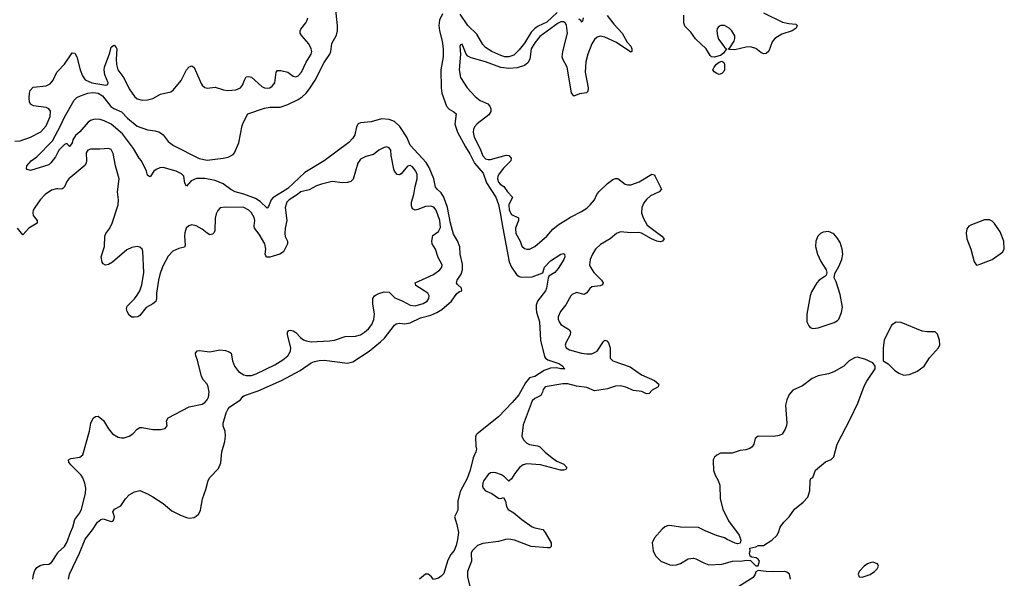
# Model space of a CAD drawing. Header units: inches. Extents: x 1449094 to 1618372, y 389908 to 534307.
# Tile 252 of 256: x 1579706 to 1587283, y 413658 to 417954. Entities that reach past the tile are written whole.
import ezdxf

# ---------------------------------------------------------------- set-up
doc = ezdxf.new("R2010")
doc.units = ezdxf.units.IN
doc.header["$MEASUREMENT"] = 0
doc.layers.add('B5471', color=7, linetype='Continuous')
doc.layers.add('B5481', color=7, linetype='Continuous')

msp = doc.modelspace()

# ---------------------------------------------------------------- linework, layer by layer
at = {"layer": 'B5471', "color": 5}
for points, elevation in [([(1579670, 417019.5), (1579710, 417022), (1579790, 417050.3), (1579870, 417091.8), (1579910, 417137), (1579941.4, 417210), (1579944.7, 417250), (1579931.8, 417270), (1579910, 417279.7), (1579811.4, 417291.4), (1579790, 417305.2), (1579783, 417323), (1579780.5, 417350), (1579782.4, 417390), (1579787.8, 417410), (1579810, 417436.4), (1579910, 417445.3), (1579939.7, 417460.3), (1579963.6, 417490), (1579991.5, 417550), (1580000, 417559.1)], 480), ([(1580000, 416934.7), (1579980.9, 416899.1), (1579946.7, 416853.3), (1579930, 416839.3), (1579790, 416795.1), (1579763.2, 416803.2), (1579759, 416810), (1579762, 416830), (1579795.6, 416870), (1579839.1, 416900.9), (1579957.9, 417022.1), (1580000, 417100)], 460), ([(1580000, 416652.6), (1579990, 416652.7), (1579950, 416642.2), (1579902.9, 416610), (1579865.1, 416570), (1579822.9, 416510), (1579811.3, 416490), (1579807, 416470), (1579810, 416448.9), (1579841.7, 416410), (1579842, 416390), (1579775.6, 416350), (1579730, 416299), (1579689.3, 416350)], 480), ([(1579807.2, 413650), (1579812.1, 413687.9), (1579822.2, 413717.8), (1579839.3, 413740.7), (1579862.7, 413757.3), (1579890, 413764.9), (1579930, 413767.7), (1579950, 413780.5), (1580000, 413854.6)], 480)]:
    msp.add_lwpolyline(points, dxfattribs=dict(at, elevation=elevation))
at = {"layer": 'B5481', "color": 5}
for points, elevation in [([(1580000, 417100), (1580021.1, 417138.9), (1580050, 417205.5), (1580124.8, 417335.2), (1580145.2, 417354.8), (1580175.1, 417370), (1580229.9, 417390.1), (1580270, 417395.2), (1580310, 417390.1), (1580343.7, 417370), (1580407.6, 417287.6), (1580430, 417271.8), (1580490, 417245.5), (1580536.1, 417196.1), (1580610, 417136.5), (1580690, 417107.7), (1580750, 417100.3), (1580782.8, 417090), (1580810, 417068), (1580850, 417018), (1580890, 416988), (1581087.8, 416887.8), (1581150, 416874.9), (1581271.1, 416888.9), (1581310, 416897.1), (1581350, 416918.8), (1581359.3, 416930), (1581393.8, 417006.2), (1581419.1, 417140.9), (1581430, 417171), (1581462.7, 417230), (1581590, 417274.4), (1581630, 417280.7), (1581710, 417282.6), (1581770, 417301.1), (1581850, 417340.8), (1581879.6, 417360.4), (1581911, 417389), (1581937.4, 417422.6), (1581979.9, 417490), (1582050, 417626), (1582093, 417690), (1582100.5, 417710), (1582109.1, 417770.9), (1582144.7, 417835.3), (1582151, 417869), (1582150.8, 417910), (1582137.7, 418050)], 460), ([(1582961, 417999), (1582935.7, 417950), (1582930.4, 417910), (1582936, 417870), (1582957.2, 417790), (1582965, 417730), (1582964.2, 417670), (1582947.6, 417570), (1582949.6, 417430), (1582954.1, 417390), (1582990.6, 417290), (1583010, 417267.2), (1583046.2, 417246.2), (1583063.9, 417230), (1583055.1, 417150), (1583075.9, 417090), (1583136.4, 416976.4), (1583170, 416923.6), (1583205.4, 416850), (1583273.6, 416773.6), (1583299.7, 416699.7), (1583369.5, 416590), (1583390, 416532), (1583404.6, 416470), (1583423.1, 416350), (1583472.6, 416092.6), (1583490, 416051.9), (1583530, 415994), (1583550, 415978.5), (1583570, 415974.2), (1583650, 415977.4), (1583732.1, 416007.9), (1583745.3, 416050), (1583790, 416100.3), (1583870, 416150.3), (1583890, 416156.3), (1583898.8, 416150), (1583900.4, 416130), (1583893.8, 416110), (1583850, 416039.5), (1583825.5, 416010), (1583778.6, 415981.4), (1583772.5, 415967.5), (1583759.7, 415890), (1583751.3, 415870), (1583692, 415790), (1583681.7, 415758.3), (1583680.1, 415730), (1583683.8, 415703.8), (1583706.2, 415630), (1583713.2, 415490), (1583743.6, 415363.6), (1583752.3, 415350), (1583770, 415338), (1583855.6, 415310), (1583887, 415290), (1583893.1, 415273.1), (1583901, 415270), (1583870.9, 415269.1), (1583836, 415276), (1583790, 415273.7), (1583742.6, 415257.4), (1583670, 415210.8), (1583630, 415198.9), (1583598.4, 415161.6), (1583547.4, 415070), (1583495.8, 415010), (1583390, 414899.5), (1583226.4, 414770), (1583219.6, 414760.4), (1583213.4, 414746.6), (1583215.4, 414675.4), (1583221.3, 414650), (1583217.6, 414630), (1583194.6, 414585.4), (1583173.1, 414490), (1583150, 414426.6), (1583095.5, 414324.5), (1583078.8, 414250), (1583078.8, 414181.2), (1583053.4, 414130), (1583071.3, 414071.3), (1583082, 414010), (1583075.6, 413955.6), (1583064.6, 413910), (1583050, 413872.3), (1583022.3, 413837.7), (1582997.8, 413790), (1582970, 413695.3), (1582950, 413674), (1582930, 413659), (1582890, 413648), (1582875.3, 413670), (1582850, 413688.7), (1582830, 413689), (1582782.8, 413650)], 460), ([(1583841.1, 418010), (1583763.5, 417936.5), (1583695.2, 417904.8), (1583670, 417887.6), (1583642, 417858), (1583590, 417773.6), (1583550, 417721.5), (1583510, 417682.6), (1583470, 417668.2), (1583439.3, 417670), (1583410, 417679.3), (1583339.8, 417710), (1583290, 417739.9), (1583270, 417762.5), (1583223.1, 417843.1), (1583153.9, 417910), (1583096.6, 417996.6)], 460), ([(1585430, 418008.2), (1585576.2, 417936.2), (1585625.2, 417925.2), (1585679.8, 417919.8), (1585688.8, 417910), (1585680.2, 417890), (1585650.5, 417869.5), (1585570, 417844.3), (1585518, 417810), (1585496.1, 417783.9), (1585470, 417711.3), (1585450, 417693.7), (1585430, 417692), (1585410, 417701.4), (1585370, 417733.8), (1585330, 417746), (1585295.6, 417744.4), (1585210, 417722.6), (1585164.7, 417724.7), (1585158, 417730), (1585170, 417738), (1585204.2, 417790), (1585209.7, 417810), (1585208.2, 417830), (1585186.6, 417870), (1585166, 417890), (1585130, 417909.7), (1585102.8, 417910), (1585090, 417903.6), (1585074.4, 417885.6), (1585070.3, 417869.7), (1585075.8, 417830), (1585084.9, 417804.9), (1585100.6, 417780.6), (1585130, 417742.8), (1585146, 417730), (1585122, 417698), (1585099.7, 417680.3), (1585050, 417665.3), (1585030, 417668.7), (1585019.2, 417679.2), (1584987.9, 417730), (1584907.9, 417807.9), (1584870, 417857.6), (1584825.6, 417905.6), (1584816.2, 417930), (1584816.8, 417990)], 480), ([(1580000, 417559.1), (1580050, 417612.2), (1580110, 417699.3), (1580130, 417696.4), (1580147.2, 417670), (1580171.1, 417570), (1580190, 417521.6), (1580210, 417491.7), (1580260.5, 417470), (1580370, 417450.4), (1580384.1, 417455.9), (1580386.6, 417470), (1580360.5, 417530), (1580356.7, 417570), (1580359.9, 417590), (1580399.8, 417700.2), (1580410, 417742), (1580430, 417758), (1580435.3, 417755.3), (1580450, 417740.7), (1580453.6, 417730), (1580447.9, 417652.1), (1580450.2, 417609.8), (1580461.4, 417570), (1580507.2, 417507.2), (1580550, 417423.1), (1580590, 417364.2), (1580610, 417346), (1580650, 417335.6), (1580690, 417339), (1580730, 417349), (1580790, 417380.9), (1580870, 417400.5), (1580888.2, 417411.8), (1580950, 417486.4), (1580990, 417568), (1581010, 417592.2), (1581030, 417599.3), (1581050, 417587.3), (1581103.4, 417463.4), (1581110.7, 417450), (1581130, 417433.4), (1581150, 417428), (1581210, 417435.8), (1581274.5, 417414.5), (1581309.2, 417409.2), (1581370, 417413.8), (1581404.7, 417430), (1581420.9, 417450), (1581435, 417490), (1581450, 417514.6), (1581470, 417518.6), (1581490, 417512), (1581570, 417439.6), (1581590, 417429.2), (1581610, 417427.3), (1581630, 417431.4), (1581650, 417442.8), (1581669.8, 417470), (1581679.7, 417550), (1581690, 417563.1), (1581715.1, 417564.9), (1581770, 417551.3), (1581810, 417519.3), (1581830, 417514), (1581850, 417522.6), (1581876.1, 417550), (1581911.3, 417628.7), (1581949.7, 417690), (1581953.5, 417710), (1581949.8, 417730), (1581931.9, 417770), (1581876.5, 417830), (1581864, 417850), (1581863.6, 417870), (1581870, 417882.4), (1581909.1, 417930), (1581919.1, 417950), (1581923.4, 417970)], 480), ([(1584227.8, 417987.8), (1584279.1, 417919.1), (1584341.2, 417850), (1584381.8, 417781.8), (1584408, 417750), (1584416.5, 417730), (1584416.3, 417710), (1584410, 417705.1), (1584298.2, 417778.2), (1584210, 417819), (1584172.6, 417827.4), (1584150, 417820.3), (1584130, 417801.4), (1584110, 417769.7), (1584077.3, 417690), (1584062.9, 417630), (1584058.3, 417550), (1584082, 417430), (1584078.3, 417401.7), (1584068.5, 417391.5), (1584014.6, 417385.4), (1583970, 417367.3), (1583951.4, 417391.4), (1583919.8, 417590), (1583886, 417650), (1583880.9, 417670), (1583886, 417710), (1583922.3, 417850), (1583913, 417913), (1583903.5, 417930), (1583890, 417938.8), (1583870, 417937.5), (1583850, 417928.5), (1583710, 417824), (1583670, 417776.5), (1583641.3, 417730), (1583631.8, 417650), (1583617.1, 417622.9), (1583590, 417602.5), (1583534.7, 417585.3), (1583470, 417579.7), (1583410, 417586.5), (1583290, 417631.2), (1583180.1, 417660.1), (1583154.9, 417674.9), (1583141.2, 417690), (1583110, 417766), (1583098, 417762), (1583092.7, 417747.3), (1583097.3, 417690), (1583087.4, 417570), (1583098.7, 417510), (1583150.4, 417430), (1583210, 417364.9), (1583250, 417333.1), (1583308, 417308), (1583324.7, 417290), (1583332.4, 417270), (1583331.1, 417248.9), (1583316.2, 417223.8), (1583226.7, 417153.3), (1583206, 417130), (1583197.8, 417110), (1583195.8, 417090), (1583203.8, 417050), (1583246.5, 416966.5), (1583270, 416906.4), (1583290, 416883.9), (1583310, 416878.2), (1583330, 416879.6), (1583450, 416912.1), (1583470.1, 416910.1), (1583489.2, 416890), (1583486.5, 416870), (1583428.1, 416811.9), (1583394.8, 416770), (1583385.8, 416750), (1583383.3, 416730), (1583390, 416703.9), (1583403.2, 416690), (1583432.2, 416672.2), (1583459.2, 416630), (1583498.9, 416590), (1583471.2, 416530), (1583472.2, 416490), (1583490, 416455.8), (1583544.9, 416430), (1583544.2, 416410), (1583521, 416350), (1583523.3, 416310), (1583557.2, 416250), (1583570, 416213.4), (1583590, 416194), (1583610, 416188.9), (1583630, 416190.3), (1583670, 416210.3), (1583762.4, 416290), (1583810, 416343.6), (1583850, 416377.4), (1583944.2, 416435.8), (1584030, 416479.6), (1584070, 416505.3), (1584096.9, 416530), (1584129.6, 416570), (1584147.1, 416610), (1584162, 416630), (1584230, 416695.3), (1584270, 416724.4), (1584290, 416733), (1584310, 416734), (1584364.7, 416690), (1584384.4, 416684.4), (1584410, 416684.4), (1584472.9, 416707.1), (1584570, 416765.5), (1584590, 416760.7), (1584594.7, 416754.7), (1584644.9, 416650), (1584627.3, 416630), (1584561.6, 416598.4), (1584530, 416571.1), (1584510, 416544.7), (1584493.7, 416510), (1584490.2, 416470), (1584504.1, 416430), (1584534.3, 416374.3), (1584648.8, 416290), (1584664.4, 416270), (1584654, 416250), (1584633.5, 416246.5), (1584610, 416250.9), (1584568, 416268), (1584492.3, 416312.3), (1584470, 416318.8), (1584410, 416315.1), (1584330, 416321.9), (1584298.9, 416310), (1584250.9, 416269.1), (1584174.7, 416225.3), (1584137.8, 416190), (1584112.9, 416150), (1584095.6, 416110), (1584090.3, 416070), (1584098.3, 416050), (1584125.2, 416010), (1584182.8, 415950), (1584194.9, 415930), (1584190, 415914), (1584172.3, 415907.7), (1584110, 415899.7), (1584092.3, 415887.7), (1584070, 415853.6), (1584050, 415842), (1583990, 415856.1), (1583958.7, 415841.3), (1583946.3, 415830), (1583910, 415760.7), (1583868.9, 415710), (1583850.3, 415670), (1583849.1, 415650), (1583856.5, 415630), (1583871.1, 415611.1), (1583936.9, 415570), (1583945.2, 415550), (1583941.1, 415530), (1583908.3, 415470), (1583904, 415450), (1583910.4, 415430), (1583935.9, 415415.9), (1584030, 415388.3), (1584070, 415383.2), (1584110, 415384.7), (1584150, 415404.7), (1584199.5, 415480.5), (1584210, 415488.5), (1584224.2, 415484.2), (1584238, 415470), (1584251.1, 415431.1), (1584250.2, 415350.2), (1584270, 415330.3), (1584404.4, 415284.4), (1584490, 415223.2), (1584590, 415179.7), (1584624.9, 415150), (1584619.3, 415130), (1584574, 415106), (1584550, 415078.3), (1584530, 415077.2), (1584494.7, 415094.7), (1584430, 415103.3), (1584370, 415128.6), (1584330, 415137.6), (1584290, 415134.6), (1584230, 415116.4), (1584130, 415099.3), (1584070, 415126.5), (1583990, 415134.7), (1583925.2, 415154.8), (1583885.2, 415154.8), (1583750, 415131.2), (1583734, 415110), (1583730.2, 415089.8), (1583715.5, 415064.5), (1583670, 415041.3), (1583650, 415022.9), (1583581.6, 414838.4), (1583569.2, 414750), (1583582.4, 414722.4), (1583610, 414698), (1583630, 414687.5), (1583690, 414677.3), (1583710, 414667.8), (1583750, 414627.1), (1583803.8, 414583.8), (1583840, 414560), (1583894.5, 414534.5), (1583916.3, 414510), (1583910, 414495.3), (1583891.6, 414488.4), (1583868, 414490), (1583714, 414530), (1583610, 414537.6), (1583580.7, 414530), (1583553, 414510), (1583515.6, 414464.4), (1583490, 414422.7), (1583470, 414405.2), (1583437.8, 414437.8), (1583414.2, 414454.2), (1583370, 414469.7), (1583350, 414472.1), (1583330, 414469.7), (1583310, 414457.4), (1583277.6, 414410), (1583269.3, 414390), (1583267.1, 414367.1), (1583272.2, 414350), (1583290, 414330.4), (1583339.1, 414310), (1583390, 414273.4), (1583410, 414270.7), (1583430, 414278.8), (1583445.5, 414250), (1583451.4, 414210), (1583466, 414186), (1583510, 414160.2), (1583570, 414109.1), (1583650, 414054.9), (1583670, 414045.3), (1583732.1, 414032.1), (1583750, 414010.5), (1583796.1, 413930), (1583796.9, 413903.1), (1583786.6, 413893.4), (1583768.8, 413891.2), (1583643, 413903), (1583514.5, 413950), (1583470, 413958.9), (1583443.5, 413956.5), (1583390, 413940.4), (1583270, 413926.3), (1583230, 413909.7), (1583187.1, 413870), (1583179.2, 413850), (1583184.2, 413790), (1583152.2, 413710), (1583153.5, 413670), (1583190.8, 413510)], 480), ([(1584041.6, 417970), (1584037.7, 417942.3), (1584030, 417935.1), (1584025.9, 417945.9), (1584010, 417958.2)], 460), ([(1580082, 413650), (1580088.5, 413690), (1580167.6, 413852.4), (1580210, 413958), (1580267, 414030), (1580305.2, 414090), (1580330, 414111), (1580350, 414114.8), (1580410, 414094), (1580422, 414098), (1580432, 414108), (1580435.1, 414130), (1580422, 414170), (1580435.3, 414190), (1580484.7, 414215.3), (1580521.2, 414270), (1580550, 414299.1), (1580590, 414322), (1580630, 414334), (1580690, 414308.7), (1580730, 414285.5), (1580810, 414233.5), (1580877.6, 414177.6), (1580943.4, 414143.4), (1580990, 414124.3), (1581010, 414121.4), (1581050, 414126.8), (1581065.3, 414134.7), (1581085.2, 414154.8), (1581098.7, 414181.3), (1581112.5, 414270), (1581138.6, 414341.4), (1581157.1, 414410), (1581170, 414433.6), (1581237.2, 414502.8), (1581255.2, 414544.8), (1581262, 414630), (1581285.7, 414710), (1581290.7, 414750), (1581287.5, 414787.5), (1581272.6, 414830), (1581272.4, 414850), (1581294.6, 414930), (1581310, 414960.3), (1581323.8, 414976.2), (1581405.1, 415030), (1581424.4, 415055.6), (1581436.4, 415063.6), (1581540.6, 415099.4), (1581721.8, 415178.2), (1581863.7, 415256.3), (1581950, 415314), (1581974.6, 415325.4), (1582010, 415334), (1582050, 415335.4), (1582230, 415311.4), (1582270, 415322.8), (1582395.1, 415404.9), (1582483.9, 415476.1), (1582514.2, 415505.8), (1582590, 415605.3), (1582604, 415616), (1582630, 415619.1), (1582670, 415615.9), (1582710, 415623.6), (1582790, 415662.3), (1582870, 415681.9), (1582917.3, 415702.7), (1582953.9, 415726.1), (1583030.3, 415789.7), (1583070, 415849.1), (1583090, 415863.6), (1583109.3, 415870), (1583105.6, 415890), (1583076.5, 415916.5), (1583068, 415930), (1583072.9, 415950), (1583103.3, 415996.7), (1583114.5, 416030), (1583113.9, 416073.9), (1583096.7, 416150), (1583093.4, 416206.6), (1583074.6, 416254.6), (1583044.9, 416304.9), (1583021.7, 416390), (1582997.2, 416510), (1582970, 416589.9), (1582950, 416622.7), (1582918.2, 416650), (1582906.5, 416666.5), (1582892.7, 416730), (1582856.5, 416816.5), (1582834.8, 416854.8), (1582710.7, 416990), (1582684.5, 417050), (1582632.3, 417132.3), (1582590.3, 417170.3), (1582550, 417186.8), (1582490, 417191), (1582410.6, 417169.4), (1582330, 417162), (1582310, 417152.2), (1582297.2, 417130), (1582285.6, 417070), (1582270, 417043.2), (1582239, 417010), (1582050.4, 416870), (1581900.5, 416779.5), (1581770, 416655.8), (1581654.8, 416585.2), (1581640.8, 416570), (1581621.6, 416518.4), (1581610, 416503.6), (1581556.2, 416556.2), (1581520.1, 416580.1), (1581430, 416613.2), (1581363.5, 416630), (1581330, 416649.2), (1581272.6, 416692.6), (1581210, 416718.5), (1581130, 416733.6), (1581066.5, 416733.5), (1581025.6, 416714.4), (1580990, 416674), (1580976.6, 416696.6), (1580968.3, 416750), (1580951.4, 416770), (1580910.3, 416790.3), (1580810, 416817), (1580785.1, 416814.9), (1580756.9, 416803.1), (1580738.9, 416790), (1580710, 416746.6), (1580701.2, 416750), (1580690, 416758), (1580681.4, 416790), (1580642.8, 416870), (1580625.3, 416890), (1580582.9, 416962.9), (1580496.8, 417076.8), (1580410, 417151), (1580357.3, 417177.3), (1580325.7, 417185.7), (1580290, 417189.8), (1580273.1, 417186.9), (1580250, 417179.1), (1580233.1, 417166.9), (1580170, 417092.3), (1580136.3, 417063.7), (1580115.8, 417030), (1580110, 417008), (1580090, 416978), (1580070, 417002), (1580050, 416993.2), (1580010, 416953.2), (1580000, 416934.7)], 460), ([(1580000, 413854.6), (1580002.2, 413857.8), (1580050, 413902.8), (1580070, 413933.7), (1580096.5, 414010), (1580116.5, 414050), (1580130.8, 414110), (1580170, 414161.7), (1580181.7, 414190), (1580213.2, 414310), (1580215.4, 414350), (1580207.6, 414390), (1580192.6, 414430), (1580179.8, 414450), (1580100.4, 414530), (1580084, 414550), (1580080.7, 414570), (1580100.9, 414579.1), (1580170, 414588.9), (1580191.7, 414608.3), (1580243.5, 414790), (1580253.6, 414850), (1580272.7, 414890), (1580290, 414903), (1580310, 414904.9), (1580351.6, 414871.6), (1580390, 414807.7), (1580420.5, 414770), (1580463.8, 414743.8), (1580490, 414738), (1580510, 414737.4), (1580549.8, 414750.2), (1580576.2, 414770), (1580610, 414806), (1580630, 414818.4), (1580650, 414818.4), (1580730, 414801.6), (1580790, 414802.8), (1580826, 414810), (1580842, 414830), (1580836, 414870), (1580847.8, 414892.2), (1581010, 414975.8), (1581110, 414998.4), (1581130, 415010.4), (1581149.6, 415030), (1581158.9, 415050), (1581164, 415090), (1581156.9, 415130), (1581147.8, 415150), (1581121.1, 415181.1), (1581104.2, 415210), (1581075.1, 415335.1), (1581062.9, 415370), (1581059.3, 415390), (1581072.5, 415407.5), (1581090, 415410.4), (1581170, 415400.4), (1581245.3, 415414.7), (1581290, 415409.1), (1581318.8, 415398.8), (1581332.9, 415390), (1581345.2, 415330), (1581360.2, 415290), (1581389.5, 415249.5), (1581430, 415222.6), (1581450, 415218), (1581490, 415218.5), (1581525.6, 415230), (1581670, 415299.7), (1581730, 415338.4), (1581770, 415370.2), (1581790, 415404.4), (1581793.9, 415430), (1581767, 415530), (1581767.7, 415552.3), (1581776.9, 415563.1), (1581790, 415567), (1581810, 415560.9), (1581830, 415548.9), (1581867.1, 415510), (1581890, 415492.7), (1581910, 415483.2), (1581950, 415476.8), (1582090, 415483.2), (1582129.8, 415490.2), (1582210, 415516.5), (1582290, 415521.3), (1582328.9, 415531.1), (1582360.5, 415550), (1582390, 415576.5), (1582415.3, 415610), (1582432.5, 415647.5), (1582436.8, 415690), (1582422.9, 415770), (1582423.7, 415810), (1582437.2, 415830), (1582450, 415838.7), (1582470, 415849.4), (1582510, 415860.9), (1582550, 415858.5), (1582594.3, 415814.3), (1582655.5, 415790), (1582710, 415757.6), (1582750, 415754.6), (1582810, 415770.3), (1582840.7, 415790), (1582855.1, 415810), (1582856.9, 415830), (1582847.6, 415850), (1582753.6, 415910), (1582749.6, 415930), (1582890, 415995.4), (1582938.3, 416030), (1582954, 416050), (1582956.4, 416070), (1582925.3, 416125.3), (1582905.2, 416190), (1582881.3, 416230), (1582876.5, 416250), (1582886, 416294), (1582930, 416325.3), (1582944.5, 416355.5), (1582939.8, 416410), (1582910.7, 416490), (1582891.9, 416511.9), (1582870, 416519.8), (1582830, 416517.7), (1582770, 416493.3), (1582750, 416489.8), (1582730, 416499.5), (1582722, 416522), (1582721.4, 416550), (1582739.4, 416610), (1582749, 416671), (1582764.7, 416730), (1582763.7, 416763.7), (1582755.1, 416790), (1582730, 416823.6), (1582710, 416833.6), (1582690, 416827), (1582642, 416770), (1582630, 416761.6), (1582610, 416762.9), (1582590, 416789.3), (1582585.7, 416805.7), (1582564.7, 416910), (1582562.9, 416950), (1582548.7, 416970), (1582530, 416977), (1582510, 416972), (1582470.7, 416950), (1582430, 416916.9), (1582370, 416903), (1582330, 416881.6), (1582307.4, 416850), (1582272.4, 416727.6), (1582254, 416710), (1582230, 416703.1), (1582190, 416699.8), (1582110, 416708.7), (1582029.7, 416689.7), (1581990, 416675.5), (1581934.3, 416645.7), (1581870, 416630.8), (1581835.8, 416604.2), (1581779, 416570), (1581762.9, 416550), (1581750.2, 416509.8), (1581761.7, 416410), (1581749.4, 416350), (1581746.4, 416310), (1581750, 416288), (1581766.7, 416250), (1581766.7, 416230), (1581737.3, 416170), (1581707.9, 416152.1), (1581630, 416126.8), (1581608.8, 416128.8), (1581599.2, 416139.2), (1581594.4, 416150), (1581600.2, 416190), (1581593.6, 416230), (1581550, 416304.2), (1581512.4, 416350), (1581509.7, 416370), (1581515, 416410), (1581510, 416434), (1581490.8, 416470), (1581470, 416489.7), (1581430, 416508.9), (1581287.3, 416512.7), (1581250, 416506.6), (1581230, 416486), (1581217.7, 416462.3), (1581211.6, 416428.4), (1581207.7, 416332.3), (1581202.3, 416317.7), (1581190, 416304.2), (1581170, 416300.5), (1581150, 416311.3), (1581110, 416344.4), (1581065.2, 416370), (1581030, 416377.4), (1581007.7, 416370), (1580988.1, 416351.9), (1580976.1, 416316.1), (1580973.4, 416290), (1580979.3, 416220.7), (1580975.5, 416204.5), (1580930, 416195.1), (1580885.4, 416174.6), (1580850, 416134.5), (1580806.1, 416053.9), (1580785.4, 415994.6), (1580775.4, 415950), (1580759, 415850), (1580759.5, 415810), (1580753.1, 415786.9), (1580731.9, 415768.1), (1580679.6, 415740.4), (1580630, 415679.3), (1580616, 415670), (1580590, 415665.6), (1580570, 415667.6), (1580550, 415682), (1580533.2, 415710), (1580529.3, 415730.7), (1580533.2, 415750), (1580590, 415808), (1580610, 415835.5), (1580629.8, 415870.2), (1580645.8, 415914.2), (1580661.1, 416010), (1580654.1, 416174.1), (1580649.4, 416190), (1580630, 416205.1), (1580609.6, 416209.6), (1580570, 416203.5), (1580530, 416184.7), (1580419.3, 416090), (1580390, 416071.5), (1580366.6, 416066.6), (1580350, 416076), (1580341.6, 416090), (1580334.3, 416130), (1580359.3, 416210), (1580360.3, 416290), (1580368.5, 416310), (1580401, 416350), (1580418.5, 416390), (1580463, 416530), (1580466.3, 416570), (1580459.1, 416630), (1580470.9, 416730.9), (1580443.1, 416830), (1580424.7, 416924.7), (1580410, 416955.1), (1580390, 416964.5), (1580322, 416958), (1580250, 416959.8), (1580230, 416950.9), (1580218.6, 416930), (1580221.1, 416870), (1580217, 416850), (1580206.8, 416833.2), (1580085.1, 416730), (1580068.2, 416710), (1580050, 416668.4), (1580041.1, 416658.9), (1580030, 416652.2), (1580000, 416652.6)], 480), ([(1585638, 413650), (1585629.6, 413689.6), (1585610, 413704.5), (1585590, 413709.6), (1585506.6, 413706.6), (1585450, 413709), (1585390, 413718), (1585371.6, 413708.4), (1585366, 413690), (1585350, 413664), (1585130, 413526)], 520)]:
    msp.add_lwpolyline(points, dxfattribs=dict(at, elevation=elevation))
for points, elevation in [([(1585090, 417532.7), (1585070, 417539.3), (1585050, 417553.2), (1585040.7, 417570), (1585049.7, 417590), (1585068.1, 417611.9), (1585090, 417628.2), (1585110, 417636.3), (1585125.2, 417625.2), (1585130, 417612), (1585130.6, 417570), (1585124.9, 417555.1), (1585110, 417541.2)], 480), ([(1587170, 416416), (1587130, 416415.1), (1587030, 416377), (1587010, 416366), (1586994.4, 416345.6), (1586988.7, 416311.3), (1586993.7, 416270), (1587025.3, 416190), (1587050, 416091.3), (1587070, 416066.8), (1587090, 416070.8), (1587190, 416110.4), (1587270, 416165.5), (1587282.9, 416190), (1587278, 416250), (1587250, 416322.7), (1587207.9, 416387.9), (1587190, 416406)], 520), ([(1585930, 416326), (1585890, 416321.3), (1585868.2, 416310), (1585848.7, 416290), (1585831.7, 416250), (1585830.3, 416210), (1585845.3, 416150), (1585870, 416094.8), (1585911, 416030), (1585916, 416010), (1585911.3, 415990), (1585901.4, 415978.6), (1585858.8, 415950), (1585839.1, 415930), (1585798, 415862), (1585788.2, 415830), (1585762.4, 415690), (1585764, 415630), (1585778.5, 415598.5), (1585790, 415586.8), (1585810, 415579.1), (1585850, 415585.5), (1585973.8, 415626.2), (1585999.5, 415640.5), (1586009.4, 415650.6), (1586030, 415702), (1586037.5, 415742.5), (1586020.1, 415840.1), (1585990, 415938), (1585974, 415970), (1585978, 416002), (1586010, 416056), (1586033.3, 416110), (1586039.7, 416150), (1586035.4, 416190), (1586019.8, 416239.8), (1585997.8, 416277.8), (1585970, 416307.3)], 520), ([(1586450, 415629.2), (1586414, 415606), (1586358.8, 415490), (1586350.6, 415429.4), (1586350.9, 415330.9), (1586390, 415308), (1586437.6, 415257.6), (1586470, 415235.6), (1586510, 415221.5), (1586550, 415226), (1586610.7, 415249.3), (1586666, 415290), (1586707, 415353), (1586777.6, 415430), (1586786.7, 415453.3), (1586784.4, 415490), (1586770, 415535.1), (1586750, 415553.3), (1586690, 415554), (1586650, 415559.7), (1586490, 415626)], 520), ([(1586150, 415359), (1586130, 415354), (1586090, 415329.3), (1586047.3, 415290), (1585970, 415246.3), (1585930, 415231.5), (1585850, 415215.8), (1585804.4, 415195.6), (1585730, 415138.7), (1585654.7, 415105.3), (1585627.3, 415072.7), (1585608.9, 415031.1), (1585599.5, 414990), (1585608.8, 414851.2), (1585606.1, 414833.9), (1585596.3, 414803.7), (1585572.4, 414767.6), (1585550, 414756), (1585510, 414748.9), (1585388.5, 414751.5), (1585366, 414734), (1585355.5, 414690), (1585343, 414670), (1585324.6, 414655.4), (1585294.1, 414645.9), (1585250, 414639.7), (1585190, 414621), (1585099.3, 414620.7), (1585070, 414606), (1585054, 414590), (1585043, 414570), (1585042, 414558), (1585046.4, 414490), (1585057.1, 414450), (1585081.6, 414410), (1585094.9, 414374.9), (1585096.5, 414270), (1585116, 414190), (1585159.9, 414099.9), (1585242.8, 413990), (1585256, 413950), (1585251.3, 413928.7), (1585230, 413922), (1585211.6, 413928.4), (1585150, 413956), (1585129, 413970), (1585068.2, 413988.2), (1584982.3, 414022.3), (1584930, 414049.3), (1584790, 414051.2), (1584710, 414065.1), (1584690, 414062.4), (1584670, 414053.3), (1584650, 414036.2), (1584590.5, 413970), (1584574.4, 413930), (1584580.4, 413870), (1584599.1, 413830), (1584641, 413790), (1584710, 413762.4), (1584730, 413758.4), (1584759.3, 413760.7), (1584790, 413772.4), (1584850, 413807), (1584890, 413812.2), (1584910, 413808.5), (1584970, 413775.8), (1585010, 413762.6), (1585110, 413766), (1585190.6, 413790.6), (1585268.9, 413791.1), (1585298, 413798), (1585330, 413794), (1585370, 413754), (1585390, 413754), (1585398, 413790), (1585390, 413806), (1585374.6, 413814.6), (1585340.4, 413820.4), (1585328, 413828), (1585322, 413850), (1585328, 413870), (1585326, 413890), (1585370, 413901), (1585390, 413910.8), (1585430, 413911), (1585495.3, 413950), (1585532.1, 413987.9), (1585545.2, 414010), (1585559.3, 414050), (1585586, 414090), (1585627, 414130), (1585669.6, 414190.4), (1585736.1, 414243.9), (1585770, 414282.8), (1585787.3, 414330), (1585788.7, 414411.3), (1585794.6, 414425.4), (1585810, 414432), (1585829, 414490), (1585906.6, 414553.4), (1585950, 414570.6), (1585970, 414591), (1585996.3, 414690), (1586097.7, 414882.3), (1586155.9, 415004.1), (1586203.9, 415136.1), (1586224.8, 415175.2), (1586289.3, 415270), (1586289, 415290), (1586270, 415314), (1586210, 415344)], 520), ([(1586270, 413781.1), (1586250, 413777.7), (1586230, 413769.6), (1586204.4, 413750), (1586166.4, 413710), (1586159.3, 413690), (1586166.8, 413670), (1586190, 413667), (1586250, 413687.8), (1586285.1, 413710), (1586305.6, 413730), (1586314, 413750), (1586306, 413770)], 520)]:
    msp.add_lwpolyline(points, close=True, dxfattribs=dict(at, elevation=elevation))

doc.saveas('drawing.dxf')
